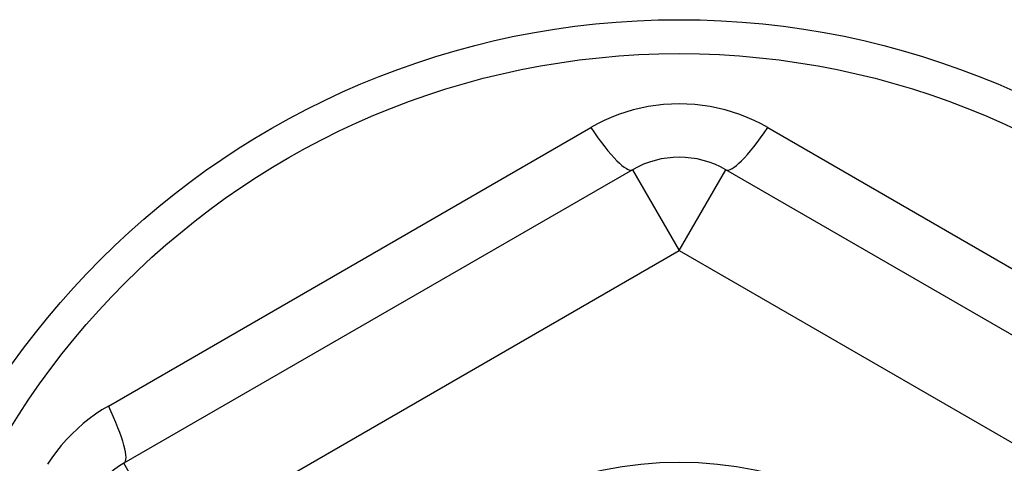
# Model space of a CAD drawing. Header units: inches. Extents: x 56.1 to 140.1, y 40.7 to 61.
# Tile 23 of 89: x 79.66 to 80.075, y 45.651 to 45.838. Entities that reach past the tile are written whole.
import ezdxf

# ---------------------------------------------------------------- set-up
doc = ezdxf.new("R2010")
doc.units = ezdxf.units.IN
doc.header["$MEASUREMENT"] = 0
doc.layers.add('Visible Edges(ANSI)', color=7, linetype='Continuous', lineweight=25)
doc.layers.add('Visible Tangent Edges(ANSI)', color=7, linetype='Continuous', lineweight=25)

msp = doc.modelspace()

# ---------------------------------------------------------------- linework, layer by layer
at = {"layer": 'Visible Edges(ANSI)'}
for p, q in [((79.91811, 45.77471), (79.70355, 45.65083)), ((80.17205, 45.65083), (79.95748, 45.77471))]:
    msp.add_line(p, q, dxfattribs=at)
for radius in [0.34516, 0.15846]:
    msp.add_circle((79.9378, 45.49285), radius, dxfattribs=at)
for centre, start, end in [((79.9378, 45.74061), 60, 120), ((79.72323, 45.61673), 120, 180)]:
    msp.add_arc(centre, 0.03937, start, end, dxfattribs=at)
at = {"layer": 'Visible Tangent Edges(ANSI)'}
for p, q in [((79.69697, 45.67501), (79.90046, 45.7925)), ((79.97514, 45.7925), (80.17863, 45.67501)), ((79.91811, 45.77471), (79.9378, 45.74061)), ((79.9378, 45.74061), (79.95748, 45.77471)), ((79.72323, 45.61673), (79.9378, 45.74061)), ((79.9378, 45.74061), (80.15237, 45.61673)), ((79.72323, 45.61673), (79.70355, 45.65083))]:
    msp.add_line(p, q, dxfattribs=at)
at = {"layer": 'Visible Tangent Edges(ANSI)', "flags": 128}
for points in [[(79.97514, 45.7925), (79.97232, 45.79405), (79.96941, 45.79548), (79.96644, 45.79679), (79.9634, 45.79798), (79.96031, 45.79903), (79.95717, 45.79995), (79.954, 45.80072), (79.9508, 45.80136), (79.94758, 45.80186), (79.94433, 45.80222), (79.94106, 45.80243), (79.93778, 45.8025), (79.9345, 45.80243), (79.93123, 45.80221), (79.92797, 45.80185), (79.92475, 45.80135), (79.92155, 45.80072), (79.91839, 45.79994), (79.91526, 45.79902), (79.91218, 45.79797), (79.90915, 45.79679), (79.90618, 45.79548), (79.90328, 45.79405), (79.90046, 45.7925)], [(79.69697, 45.67501), (79.69422, 45.67334), (79.69153, 45.67155), (79.6889, 45.66963), (79.68636, 45.66759), (79.6839, 45.66544), (79.68154, 45.66318), (79.67927, 45.66082), (79.67712, 45.65836), (79.67507, 45.65582), (79.67314, 45.65318), (79.67132, 45.65045)]]:
    msp.add_lwpolyline(points, dxfattribs=at)
at = {"layer": 'Visible Tangent Edges(ANSI)'}
msp.add_circle((79.9378, 45.49285), 0.33084, dxfattribs=at)
for centre, major_axis, start_param, end_param in [((79.89843, 45.80881), (0.01969, -0.0341), 5.107073, 6.283185), ((79.97717, 45.80881), (-0.01969, -0.0341), 0, 1.176113), ((79.68386, 45.68493), (0.01969, -0.0341), 0, 1.176113)]:
    msp.add_ellipse(centre, major_axis=major_axis, ratio=0.175929, start_param=start_param, end_param=end_param, dxfattribs=at)

doc.saveas('drawing.dxf')
